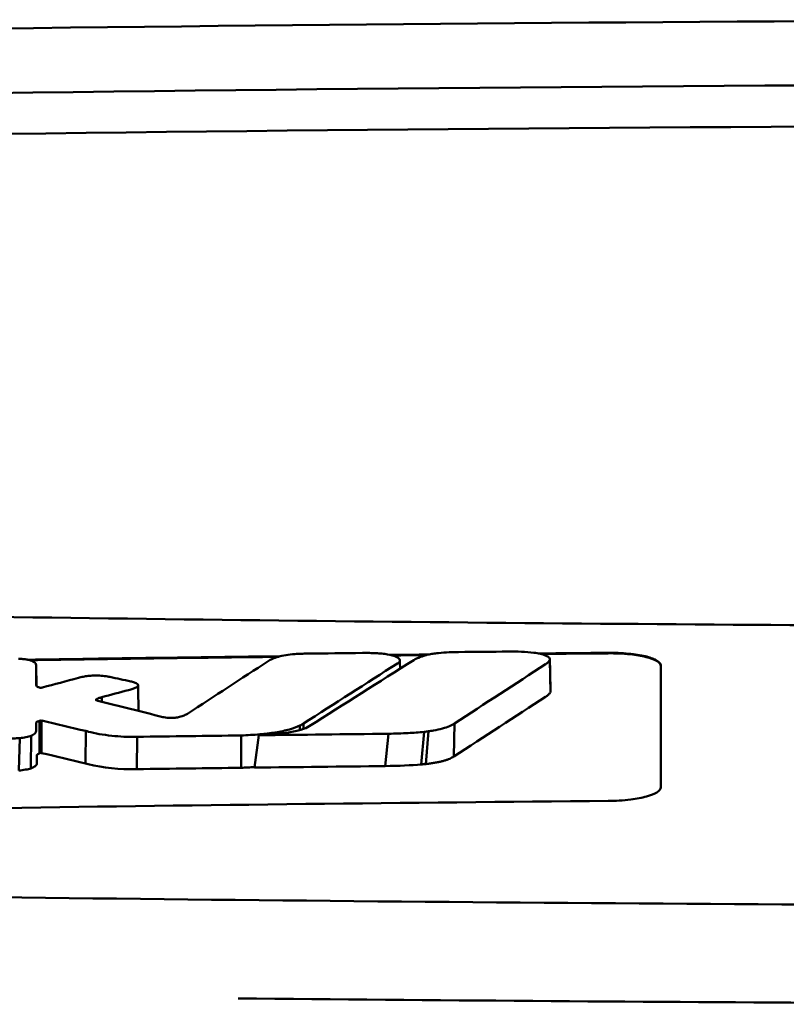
# Model space of a CAD drawing. Header units: millimetres. Extents: x 372 to 822, y 173 to 683.
# Tile 8 of 11: x 570 to 584, y 665 to 683. Entities that reach past the tile are written whole.
import ezdxf

# ---------------------------------------------------------------- set-up
doc = ezdxf.new("R2010")
doc.units = ezdxf.units.MM
doc.layers.add('Visible (ISO)', color=7, linetype='Continuous', lineweight=50)

msp = doc.modelspace()

# ---------------------------------------------------------------- linework, layer by layer
at = {"layer": 'Visible (ISO)'}
for p, q in [((570.12, 671.136), (570.128, 670.738)), ((579.906, 671.241), (579.916, 670.62)), ((570.121, 670.754), (570.121, 670.756)), ((571.264, 670.485), (571.264, 670.47)), ((571.37, 670.528), (571.374, 670.439)), ((570.183, 670.077), (570.182, 669.457)), ((570.205, 670.082), (570.199, 669.465)), ((570.225, 670.08), (570.219, 669.464)), ((575.211, 670.026), (575.212, 669.924)), ((578.09, 670.027), (578.076, 669.397)), ((571.064, 669.884), (571.059, 669.267)), ((575.145, 669.989), (575.146, 669.903)), ((576.835, 669.832), (576.768, 669.215)), ((577.512, 669.868), (577.457, 669.246)), ((577.593, 669.878), (577.547, 669.254)), ((569.807, 669.749), (569.79, 669.131)), ((570.024, 669.794), (570.021, 669.172)), ((572.044, 669.774), (572.041, 669.157)), ((574.028, 669.183), (574.029, 669.799)), ((574.279, 669.186), (574.364, 669.803))]:
    msp.add_line(p, q, dxfattribs=at)
for centre, major_axis, ratio, start_param, end_param in [((596.281, 654.218), (250.217, -0.007), 0.116796, 1.571075, 1.752137), ((596.436, 657.208), (225.492, 0.002), 0.110939, 1.570719, 1.791596), ((596.457, 657.177), (-227.223, 0), 0.106767, 4.71241, 4.92951), ((279.968, -2806.191), (-235.079, 3524.364), 0.687287, 6.065929, 6.066443), ((570.077, 669.696), (25.972, -6.076), 0.015321, 1.536366, 1.568667), ((596.15, -1114.461), (-1784.851, -1.513), 0.999745, 4.722363, 4.723748), ((571.109, 671.017), (6.766, -1.024), 0.083118, 5.966235, 6.005906), ((572.039, 669.777), (0.152, 0.003), 0.020884, 4.663305, 4.744135), ((596.18, -1117.5), (1787.892, 0), 0.999745, 1.583186, 1.584297), ((571.222, 669.664), (1.323, -0.316), 0.311917, 4.663131, 4.702558), ((849.077, 1375.486), (-278.359, -706.106), 0.063886, 0.008479, 0.026829), ((409.682, 694.046), (168.534, -24.577), 0.021127, 6.155066, 6.191262), ((596.672, -1134.791), (1804.576, 0), 0.999745, 1.583344, 1.584446), ((596.431, -1115.604), (-1785.382, -1.767), 0.999745, 4.722413, 4.723807)]:
    msp.add_ellipse(centre, major_axis=major_axis, ratio=ratio, start_param=start_param, end_param=end_param, dxfattribs=at)
for points, knots in [([(550.347, 672.429), (557.968, 672.241), (565.603, 672.101), (577.141, 671.96), (580.988, 671.925), (586.774, 671.889), (588.708, 671.88), (592.491, 671.869), (594.305, 671.865), (596.204, 671.865)], [0.000811, 0.000811, 0.000811, 0.000811, 2.334672, 2.334672, 3.49801, 3.49801, 4.08174, 4.08174, 4.638981, 4.638981, 4.638981, 4.638981]), ([(575.05, 671.35), (574.99, 671.346), (574.933, 671.34), (574.825, 671.323), (574.775, 671.312), (574.734, 671.299)], [-0.0377179, -0.0377179, -0.0377179, -0.0377179, -0.01935504, -0.01935504, 0, 0, 0, 0]), ([(575.288, 671.359), (575.248, 671.359), (575.209, 671.358), (575.13, 671.355), (575.089, 671.353), (575.05, 671.35)], [-0.02402213, -0.02402213, -0.02402213, -0.02402213, -0.01224647, -0.01224647, 0, 0, 0, 0]), ([(576.593, 671.367), (576.553, 671.369), (576.513, 671.37), (576.428, 671.372), (576.383, 671.372), (576.338, 671.371)], [-0.02574903, -0.02574903, -0.02574903, -0.02574903, -0.01343066, -0.01343066, 0, 0, 0, 0]), ([(577.015, 671.179), (577.031, 671.19), (577.041, 671.202), (577.052, 671.226), (577.051, 671.239), (577.032, 671.27), (577.006, 671.288), (576.928, 671.32), (576.877, 671.333), (576.782, 671.35), (576.745, 671.355), (576.67, 671.363), (576.632, 671.366), (576.593, 671.367)], [-0.1007335, -0.1007335, -0.1007335, -0.1007335, -0.0864518, -0.0864518, -0.070815, -0.070815, -0.0477471, -0.0477471, -0.0248109, -0.0248109, -0.0119957, -0.0119957, 0, 0, 0, 0]), ([(577.314, 671.237), (577.346, 671.257), (577.387, 671.277), (577.481, 671.311), (577.531, 671.326), (577.588, 671.339)], [0, 0, 0, 0, 0.0264811, 0.0264811, 0.04942684, 0.04942684, 0.04942684, 0.04942684]), ([(577.588, 671.339), (577.616, 671.345), (577.647, 671.351), (577.712, 671.362), (577.747, 671.366), (577.783, 671.37)], [0, 0, 0, 0, 0.01146668, 0.01146668, 0.02292794, 0.02292794, 0.02292794, 0.02292794]), ([(577.783, 671.37), (577.85, 671.376), (577.918, 671.381), (578.047, 671.387), (578.106, 671.388), (578.166, 671.389)], [0, 0, 0, 0, 0.02130972, 0.02130972, 0.03920168, 0.03920168, 0.03920168, 0.03920168]), ([(579.12, 671.398), (579.203, 671.399), (579.285, 671.398), (579.447, 671.391), (579.526, 671.385), (579.599, 671.376)], [0, 0, 0, 0, 0.02493845, 0.02493845, 0.04990411, 0.04990411, 0.04990411, 0.04990411]), ([(579.599, 671.376), (579.646, 671.37), (579.688, 671.363), (579.765, 671.345), (579.799, 671.334), (579.857, 671.31), (579.879, 671.297), (579.905, 671.269), (579.91, 671.255), (579.906, 671.241)], [0, 0, 0, 0, 0.01587272, 0.01587272, 0.03235839, 0.03235839, 0.05026104, 0.05026104, 0.06761699, 0.06761699, 0.06761699, 0.06761699]), ([(581.02, 671.374), (581.083, 671.375), (581.147, 671.374), (581.277, 671.369), (581.344, 671.364), (581.525, 671.347), (581.631, 671.33), (581.809, 671.288), (581.88, 671.262), (581.961, 671.218), (581.983, 671.202), (582.013, 671.167), (582.02, 671.149), (582.02, 671.132)], [0.000001, 0.000001, 0.000001, 0.000001, 0.0189524, 0.0189524, 0.0399692, 0.0399692, 0.0779065, 0.0779065, 0.1155872, 0.1155872, 0.137348, 0.137348, 0.1589354, 0.1589354, 0.1589354, 0.1589354]), ([(581.02, 671.364), (581.086, 671.365), (581.151, 671.364), (581.292, 671.358), (581.367, 671.353), (581.551, 671.333), (581.653, 671.316), (581.823, 671.273), (581.89, 671.248), (581.965, 671.205), (581.986, 671.189), (582.014, 671.155), (582.02, 671.139), (582.02, 671.122)], [0.000001, 0.000001, 0.000001, 0.000001, 0.0196149, 0.0196149, 0.0431871, 0.0431871, 0.0806063, 0.0806063, 0.1171477, 0.1171477, 0.1383045, 0.1383045, 0.1589286, 0.1589286, 0.1589286, 0.1589286]), ([(570.058, 671.211), (570.045, 671.218), (570.03, 671.224), (569.994, 671.235), (569.973, 671.24), (569.925, 671.249), (569.898, 671.253), (569.842, 671.258), (569.813, 671.26), (569.783, 671.261)], [-0.03642364, -0.03642364, -0.03642364, -0.03642364, -0.02759296, -0.02759296, -0.01849049, -0.01849049, -0.00911385, -0.00911385, 0, 0, 0, 0]), ([(570.12, 671.136), (570.12, 671.149), (570.115, 671.162), (570.095, 671.187), (570.079, 671.2), (570.058, 671.211)], [-0.03215724, -0.03215724, -0.03215724, -0.03215724, -0.01616009, -0.01616009, 0, 0, 0, 0]), ([(574.734, 671.299), (574.691, 671.286), (574.653, 671.273), (574.589, 671.245), (574.563, 671.23), (574.54, 671.216)], [-0.03864588, -0.03864588, -0.03864588, -0.03864588, -0.01880031, -0.01880031, 0, 0, 0, 0]), ([(577.002, 671.171), (577.004, 671.172), (577.006, 671.174), (577.011, 671.176), (577.013, 671.178), (577.015, 671.179)], [-0.003491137, -0.003491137, -0.003491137, -0.003491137, -0.001745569, -0.001745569, 0, 0, 0, 0]), ([(579.906, 671.241), (579.901, 671.227), (579.892, 671.213), (579.864, 671.185), (579.847, 671.171), (579.826, 671.157)], [0, 0, 0, 0, 0.01712312, 0.01712312, 0.03473945, 0.03473945, 0.03473945, 0.03473945]), ([(571.479, 670.924), (571.443, 670.93), (571.403, 670.935), (571.314, 670.941), (571.265, 670.942), (571.18, 670.939), (571.144, 670.936), (571.077, 670.929), (571.046, 670.924), (571.018, 670.919)], [-0.0498323, -0.0498323, -0.0498323, -0.0498323, -0.03617176, -0.03617176, -0.02170588, -0.02170588, -0.0105717, -0.0105717, 0, 0, 0, 0]), ([(570.19, 670.71), (570.183, 670.712), (570.176, 670.714), (570.16, 670.719), (570.153, 670.722), (570.143, 670.727), (570.139, 670.729), (570.126, 670.739), (570.122, 670.746), (570.121, 670.754)], [-0.02048694, -0.02048694, -0.02048694, -0.02048694, -0.01661307, -0.01661307, -0.01236262, -0.01236262, -0.00927922, -0.00927922, 0, 0, 0, 0]), ([(571.018, 670.919), (571.002, 670.916), (570.986, 670.912), (570.955, 670.905), (570.94, 670.901), (570.925, 670.897)], [-0.01248959, -0.01248959, -0.01248959, -0.01248959, -0.006512, -0.006512, 0, 0, 0, 0]), ([(571.524, 670.915), (571.516, 670.916), (571.509, 670.918), (571.494, 670.921), (571.486, 670.922), (571.479, 670.924)], [-0.005954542, -0.005954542, -0.005954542, -0.005954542, -0.00297727, -0.00297727, 0, 0, 0, 0]), ([(571.958, 670.821), (571.952, 670.822), (571.947, 670.823), (571.935, 670.826), (571.929, 670.827), (571.923, 670.829)], [-0.00490164, -0.00490164, -0.00490164, -0.00490164, -0.002450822, -0.002450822, 0, 0, 0, 0]), ([(572.024, 670.715), (572.04, 670.723), (572.051, 670.733), (572.063, 670.751), (572.063, 670.761), (572.052, 670.781), (572.04, 670.79), (572.006, 670.807), (571.984, 670.814), (571.958, 670.821)], [-0.04671997, -0.04671997, -0.04671997, -0.04671997, -0.03538139, -0.03538139, -0.02350504, -0.02350504, -0.01139688, -0.01139688, 0, 0, 0, 0]), ([(570.227, 670.71), (570.225, 670.71), (570.222, 670.709), (570.216, 670.709), (570.212, 670.708), (570.209, 670.708), (570.209, 670.708), (570.208, 670.708), (570.208, 670.708), (570.207, 670.708), (570.206, 670.708), (570.203, 670.708), (570.2, 670.709), (570.194, 670.709), (570.192, 670.71), (570.19, 670.71)], [-0.004606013, -0.004606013, -0.004606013, -0.004606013, -0.003438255, -0.003438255, -0.002112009, -0.002112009, -0.002029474, -0.002029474, -0.001947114, -0.001947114, -0.001614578, -0.001614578, -0.000682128, -0.000682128, 0, 0, 0, 0]), ([(570.24, 670.713), (570.238, 670.712), (570.236, 670.712), (570.232, 670.711), (570.229, 670.71), (570.227, 670.71)], [-0.00169855, -0.00169855, -0.00169855, -0.00169855, -0.000849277, -0.000849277, 0, 0, 0, 0]), ([(571.881, 670.664), (571.91, 670.671), (571.935, 670.679), (571.984, 670.696), (572.005, 670.705), (572.024, 670.715)], [-0.02471221, -0.02471221, -0.02471221, -0.02471221, -0.01263472, -0.01263472, 0, 0, 0, 0]), ([(579.916, 670.62), (579.907, 670.606), (579.895, 670.592), (579.865, 670.564), (579.846, 670.55), (579.825, 670.536)], [0, 0, 0, 0, 0.01745385, 0.01745385, 0.03518305, 0.03518305, 0.03518305, 0.03518305]), ([(571.268, 670.467), (571.264, 670.47), (571.261, 670.473), (571.259, 670.478), (571.26, 670.482), (571.264, 670.485)], [-0.0073251, -0.0073251, -0.0073251, -0.0073251, -0.003944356, -0.003944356, 0, 0, 0, 0]), ([(571.264, 670.485), (571.268, 670.488), (571.272, 670.491), (571.283, 670.497), (571.289, 670.5), (571.3, 670.505), (571.305, 670.507), (571.327, 670.516), (571.348, 670.522), (571.37, 670.528)], [-0.02035992, -0.02035992, -0.02035992, -0.02035992, -0.01645196, -0.01645196, -0.0122888, -0.0122888, -0.00943827, -0.00943827, 0, 0, 0, 0]), ([(571.293, 670.459), (571.288, 670.46), (571.284, 670.461), (571.275, 670.464), (571.272, 670.466), (571.268, 670.467)], [-0.004403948, -0.004403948, -0.004403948, -0.004403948, -0.002275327, -0.002275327, 0, 0, 0, 0]), ([(573.005, 670.214), (572.988, 670.203), (572.967, 670.192), (572.916, 670.171), (572.884, 670.16), (572.848, 670.151)], [-0.02994324, -0.02994324, -0.02994324, -0.02994324, -0.01548431, -0.01548431, 0, 0, 0, 0]), ([(570.121, 670.039), (570.121, 670.043), (570.122, 670.047), (570.129, 670.055), (570.135, 670.059), (570.147, 670.064), (570.151, 670.066), (570.166, 670.071), (570.176, 670.074), (570.183, 670.077)], [-0.01251254, -0.01251254, -0.01251254, -0.01251254, -0.00901213, -0.00901213, -0.00544118, -0.00544118, -0.00386807, -0.00386807, 0, 0, 0, 0]), ([(570.121, 669.887), (570.121, 669.901), (570.121, 669.923), (570.121, 669.938), (570.121, 669.95), (570.121, 669.988), (570.121, 670.014), (570.121, 670.039)], [0, 0, 0, 0, 0.0162879, 0.0162879, 0.0977077, 0.0977077, 0.2605668, 0.2605668, 0.2605668, 0.2605668]), ([(570.183, 670.077), (570.187, 670.078), (570.191, 670.078), (570.198, 670.08), (570.201, 670.081), (570.205, 670.082)], [-0.00300659, -0.00300659, -0.00300659, -0.00300659, -0.001503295, -0.001503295, 0, 0, 0, 0]), ([(570.205, 670.082), (570.206, 670.082), (570.208, 670.082), (570.212, 670.083), (570.213, 670.083), (570.214, 670.083), (570.215, 670.083), (570.215, 670.083), (570.215, 670.083), (570.215, 670.083), (570.215, 670.083), (570.216, 670.083), (570.217, 670.082), (570.219, 670.082), (570.221, 670.082), (570.223, 670.081), (570.224, 670.081), (570.225, 670.08)], [-0.002281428, -0.002281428, -0.002281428, -0.002281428, -0.001665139, -0.001665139, -0.001287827, -0.001287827, -0.001274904, -0.001274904, -0.00126194, -0.00126194, -0.001209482, -0.001209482, -0.000987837, -0.000987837, -0.000549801, -0.000549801, 0, 0, 0, 0]), ([(572.555, 670.145), (572.552, 670.146), (572.548, 670.147), (572.541, 670.148), (572.538, 670.149), (572.535, 670.15)], [-0.002881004, -0.002881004, -0.002881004, -0.002881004, -0.001440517, -0.001440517, 0, 0, 0, 0]), ([(572.848, 670.151), (572.837, 670.148), (572.825, 670.146), (572.798, 670.141), (572.783, 670.139), (572.742, 670.135), (572.715, 670.134), (572.663, 670.134), (572.638, 670.135), (572.593, 670.139), (572.573, 670.142), (572.555, 670.145)], [-0.03228767, -0.03228767, -0.03228767, -0.03228767, -0.02770248, -0.02770248, -0.02275386, -0.02275386, -0.01468895, -0.01468895, -0.00707707, -0.00707707, 0, 0, 0, 0]), ([(575.145, 669.989), (575.157, 669.995), (575.168, 670.001), (575.19, 670.014), (575.2, 670.02), (575.211, 670.026)], [-0.01617209, -0.01617209, -0.01617209, -0.01617209, -0.00808599, -0.00808599, 0, 0, 0, 0]), ([(578.09, 670.027), (578.064, 670.009), (578.034, 669.993), (577.995, 669.976), (577.956, 669.96), (577.912, 669.945), (577.86, 669.931), (577.808, 669.917), (577.748, 669.904), (577.687, 669.893), (577.657, 669.887), (577.625, 669.882), (577.593, 669.878)], [0, 0, 0, 0, 0.2297075, 0.2297075, 0.2297075, 0.4574814, 0.4574814, 0.4574814, 0.6826089, 0.6826089, 0.6826089, 0.7908188, 0.7908188, 0.7908188, 0.7908188]), ([(570.024, 669.794), (570.059, 669.809), (570.084, 669.825), (570.114, 669.857), (570.121, 669.872), (570.121, 669.887)], [-0.03917193, -0.03917193, -0.03917193, -0.03917193, -0.0186408, -0.0186408, 0, 0, 0, 0]), ([(571.115, 669.871), (571.243, 669.839), (571.392, 669.811), (571.636, 669.785), (571.713, 669.779), (571.872, 669.772), (571.951, 669.772), (572.032, 669.773)], [-0.105367, -0.105367, -0.105367, -0.105367, -0.0488724, -0.0488724, -0.0241035, -0.0241035, 0, 0, 0, 0]), ([(574.029, 669.799), (574.147, 669.804), (574.265, 669.811), (574.482, 669.83), (574.582, 669.842), (574.775, 669.873), (574.865, 669.892), (575.025, 669.937), (575.091, 669.962), (575.145, 669.989)], [-0.1396927, -0.1396927, -0.1396927, -0.1396927, -0.1039474, -0.1039474, -0.0713068, -0.0713068, -0.0361761, -0.0361761, 0, 0, 0, 0]), ([(574.364, 669.803), (574.469, 669.808), (574.573, 669.815), (574.763, 669.832), (574.849, 669.843), (575.018, 669.87), (575.097, 669.888), (575.232, 669.929), (575.285, 669.951), (575.324, 669.976)], [0, 0, 0, 0, 0.0316908, 0.0316908, 0.0599134, 0.0599134, 0.0913031, 0.0913031, 0.1228865, 0.1228865, 0.1228865, 0.1228865]), ([(577.512, 669.868), (577.414, 669.858), (577.311, 669.85), (577.086, 669.838), (576.959, 669.834), (576.835, 669.832)], [0, 0, 0, 0, 0.0313472, 0.0313472, 0.06861154, 0.06861154, 0.06861154, 0.06861154]), ([(569.572, 669.737), (569.611, 669.738), (569.65, 669.739), (569.728, 669.743), (569.768, 669.746), (569.807, 669.749)], [-0.02385699, -0.02385699, -0.02385699, -0.02385699, -0.01223524, -0.01223524, 0, 0, 0, 0]), ([(569.807, 669.749), (569.85, 669.753), (569.891, 669.759), (569.965, 669.774), (569.998, 669.784), (570.024, 669.794)], [-0.02836789, -0.02836789, -0.02836789, -0.02836789, -0.01466479, -0.01466479, 0, 0, 0, 0]), ([(570.133, 669.416), (570.133, 669.419), (570.133, 669.421), (570.134, 669.424), (570.135, 669.426), (570.137, 669.429), (570.139, 669.432), (570.141, 669.433), (570.142, 669.435), (570.145, 669.437), (570.146, 669.438), (570.148, 669.439), (570.149, 669.44), (570.151, 669.441), (570.153, 669.442), (570.155, 669.443), (570.157, 669.444), (570.159, 669.445), (570.161, 669.446), (570.163, 669.447), (570.165, 669.448), (570.167, 669.449), (570.17, 669.45), (570.172, 669.451), (570.174, 669.452), (570.177, 669.454), (570.18, 669.455), (570.182, 669.457)], [0, 0, 0, 0, 0.0303952, 0.0303952, 0.0303952, 0.062529, 0.062529, 0.062529, 0.0836646, 0.0836646, 0.0836646, 0.0973848, 0.0973848, 0.0973848, 0.1111615, 0.1111615, 0.1111615, 0.1249801, 0.1249801, 0.1249801, 0.1388281, 0.1388281, 0.1388281, 0.1526703, 0.1526703, 0.1526703, 0.1727383, 0.1727383, 0.1727383, 0.1727383]), ([(570.182, 669.457), (570.185, 669.458), (570.187, 669.46), (570.193, 669.463), (570.196, 669.464), (570.199, 669.465)], [-0.003660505, -0.003660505, -0.003660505, -0.003660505, -0.001830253, -0.001830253, 0, 0, 0, 0]), ([(570.199, 669.465), (570.199, 669.465), (570.199, 669.465), (570.199, 669.465), (570.199, 669.465), (570.199, 669.465), (570.199, 669.465), (570.199, 669.465), (570.199, 669.465), (570.199, 669.465), (570.199, 669.465), (570.199, 669.465), (570.199, 669.465), (570.199, 669.465), (570.199, 669.465), (570.199, 669.465), (570.199, 669.465), (570.199, 669.465), (570.199, 669.465), (570.199, 669.465), (570.199, 669.465), (570.199, 669.465), (570.2, 669.465), (570.2, 669.465), (570.2, 669.465), (570.2, 669.465), (570.2, 669.466), (570.2, 669.466), (570.2, 669.466), (570.2, 669.466), (570.2, 669.466), (570.2, 669.466), (570.2, 669.466), (570.2, 669.466), (570.2, 669.466), (570.201, 669.466), (570.201, 669.466), (570.201, 669.466), (570.201, 669.466), (570.201, 669.466), (570.201, 669.466), (570.201, 669.466), (570.201, 669.466), (570.201, 669.466), (570.202, 669.466), (570.202, 669.466), (570.202, 669.466), (570.202, 669.466), (570.202, 669.466), (570.202, 669.466), (570.202, 669.466), (570.203, 669.466), (570.203, 669.466), (570.203, 669.466), (570.203, 669.466), (570.203, 669.466), (570.203, 669.466), (570.204, 669.466), (570.204, 669.466), (570.204, 669.466), (570.204, 669.466), (570.204, 669.466), (570.205, 669.466), (570.205, 669.466), (570.205, 669.466), (570.205, 669.466), (570.205, 669.466), (570.205, 669.466), (570.206, 669.466), (570.206, 669.466), (570.206, 669.466), (570.206, 669.466), (570.206, 669.466), (570.206, 669.466), (570.206, 669.466), (570.207, 669.466), (570.207, 669.466), (570.207, 669.466), (570.207, 669.466), (570.207, 669.466), (570.207, 669.466), (570.208, 669.466), (570.208, 669.466), (570.208, 669.466), (570.208, 669.466), (570.208, 669.466), (570.209, 669.466), (570.209, 669.466), (570.209, 669.466), (570.209, 669.466), (570.209, 669.466), (570.209, 669.466), (570.21, 669.466), (570.21, 669.466), (570.21, 669.466), (570.21, 669.466), (570.21, 669.466), (570.21, 669.466), (570.211, 669.466), (570.211, 669.466), (570.211, 669.466), (570.211, 669.466), (570.211, 669.466), (570.211, 669.466), (570.212, 669.466), (570.212, 669.466), (570.212, 669.466), (570.212, 669.466), (570.212, 669.466), (570.212, 669.466), (570.212, 669.466), (570.213, 669.466), (570.213, 669.466), (570.213, 669.466), (570.213, 669.466), (570.213, 669.466), (570.213, 669.466), (570.214, 669.466), (570.214, 669.466), (570.214, 669.466), (570.214, 669.466), (570.214, 669.466), (570.215, 669.466), (570.215, 669.465), (570.215, 669.465), (570.215, 669.465), (570.215, 669.465), (570.216, 669.465), (570.216, 669.465), (570.216, 669.465), (570.216, 669.465), (570.216, 669.465), (570.217, 669.465), (570.217, 669.465), (570.217, 669.465), (570.217, 669.465), (570.217, 669.465), (570.217, 669.465), (570.218, 669.465), (570.218, 669.465), (570.218, 669.464), (570.218, 669.464), (570.218, 669.464), (570.218, 669.464), (570.219, 669.464), (570.219, 669.464), (570.219, 669.464), (570.219, 669.464)], [0, 0, 0, 0, 0.00010092, 0.00010092, 0.00010092, 0.00021421, 0.00021421, 0.00021421, 0.00034191, 0.00034191, 0.00034191, 0.00048614, 0.00048614, 0.00048614, 0.0006491, 0.0006491, 0.0006491, 0.00083295, 0.00083295, 0.00083295, 0.0010398, 0.0010398, 0.0010398, 0.00127155, 0.00127155, 0.00127155, 0.00152985, 0.00152985, 0.00152985, 0.00181601, 0.00181601, 0.00181601, 0.00213099, 0.00213099, 0.00213099, 0.00247531, 0.00247531, 0.00247531, 0.00284913, 0.00284913, 0.00284913, 0.0032522, 0.0032522, 0.0032522, 0.00368392, 0.00368392, 0.00368392, 0.00414337, 0.00414337, 0.00414337, 0.00462932, 0.00462932, 0.00462932, 0.00514025, 0.00514025, 0.00514025, 0.00567435, 0.00567435, 0.00567435, 0.00622948, 0.00622948, 0.00622948, 0.00680328, 0.00680328, 0.00680328, 0.00722748, 0.00722748, 0.00722748, 0.00765639, 0.00765639, 0.00765639, 0.00809021, 0.00809021, 0.00809021, 0.00853045, 0.00853045, 0.00853045, 0.00898118, 0.00898118, 0.00898118, 0.00944983, 0.00944983, 0.00944983, 0.01019771, 0.01019771, 0.01019771, 0.01072731, 0.01072731, 0.01072731, 0.01127043, 0.01127043, 0.01127043, 0.01182038, 0.01182038, 0.01182038, 0.01237373, 0.01237373, 0.01237373, 0.01292903, 0.01292903, 0.01292903, 0.01348579, 0.01348579, 0.01348579, 0.01404385, 0.01404385, 0.01404385, 0.01460318, 0.01460318, 0.01460318, 0.01516377, 0.01516377, 0.01516377, 0.01572559, 0.01572559, 0.01572559, 0.01628856, 0.01628856, 0.01628856, 0.01719056, 0.01719056, 0.01719056, 0.01809498, 0.01809498, 0.01809498, 0.01900069, 0.01900069, 0.01900069, 0.01990628, 0.01990628, 0.01990628, 0.02081008, 0.02081008, 0.02081008, 0.02171014, 0.02171014, 0.02171014, 0.0226042, 0.0226042, 0.0226042, 0.02403673, 0.02403673, 0.02403673, 0.02490235, 0.02490235, 0.02490235, 0.02514715, 0.02514715, 0.02514715, 0.02514715]), ([(570.021, 669.172), (570.058, 669.186), (570.086, 669.2), (570.124, 669.232), (570.133, 669.248), (570.133, 669.264)], [-0.0393647, -0.0393647, -0.0393647, -0.0393647, -0.02005998, -0.02005998, 0, 0, 0, 0]), ([(570.133, 669.264), (570.133, 669.278), (570.133, 669.3), (570.133, 669.315), (570.133, 669.328), (570.133, 669.366), (570.133, 669.391), (570.133, 669.416)], [0, 0, 0, 0, 0.0163048, 0.0163048, 0.0978171, 0.0978171, 0.2608531, 0.2608531, 0.2608531, 0.2608531]), ([(577.547, 669.254), (577.528, 669.252), (577.508, 669.25), (577.489, 669.249), (577.479, 669.248), (577.467, 669.247), (577.457, 669.246)], [0, 0, 0, 0, 0.05948342, 0.05948342, 0.05948342, 0.09287765, 0.09287765, 0.09287765, 0.09287765]), ([(578.076, 669.397), (578.066, 669.39), (578.055, 669.383), (578.042, 669.376), (578.03, 669.369), (578.016, 669.363), (578.001, 669.356), (577.986, 669.35), (577.97, 669.343), (577.953, 669.337), (577.935, 669.331), (577.917, 669.325), (577.897, 669.319), (577.877, 669.313), (577.856, 669.308), (577.834, 669.303), (577.812, 669.297), (577.789, 669.292), (577.765, 669.288), (577.741, 669.283), (577.716, 669.278), (577.69, 669.274), (577.665, 669.27), (577.638, 669.266), (577.611, 669.262), (577.59, 669.259), (577.568, 669.257), (577.547, 669.254)], [0, 0, 0, 0, 0.0909424, 0.0909424, 0.0909424, 0.1817542, 0.1817542, 0.1817542, 0.2723918, 0.2723918, 0.2723918, 0.3628196, 0.3628196, 0.3628196, 0.4530191, 0.4530191, 0.4530191, 0.5429943, 0.5429943, 0.5429943, 0.6327704, 0.6327704, 0.6327704, 0.7223865, 0.7223865, 0.7223865, 0.7930355, 0.7930355, 0.7930355, 0.7930355]), ([(569.79, 669.131), (569.836, 669.134), (569.879, 669.14), (569.958, 669.154), (569.992, 669.162), (570.021, 669.172)], [-0.02856182, -0.02856182, -0.02856182, -0.02856182, -0.01439277, -0.01439277, 0, 0, 0, 0]), ([(574.028, 669.183), (574.051, 669.184), (574.07, 669.185), (574.092, 669.186), (574.114, 669.187), (574.132, 669.188), (574.154, 669.189), (574.176, 669.19), (574.195, 669.191), (574.217, 669.193), (574.239, 669.194), (574.257, 669.195), (574.279, 669.197), (574.279, 669.197), (574.28, 669.197), (574.281, 669.197)], [0, 0, 0, 0, 0.0666108, 0.0666108, 0.0666108, 0.1332483, 0.1332483, 0.1332483, 0.1998749, 0.1998749, 0.1998749, 0.2664632, 0.2664632, 0.2664632, 0.2681614, 0.2681614, 0.2681614, 0.2681614]), ([(582.02, 668.81), (582.02, 668.777), (581.995, 668.744), (581.898, 668.685), (581.831, 668.658), (581.662, 668.612), (581.561, 668.593), (581.377, 668.57), (581.302, 668.563), (581.157, 668.554), (581.089, 668.552), (581.02, 668.551)], [0.000001, 0.000001, 0.000001, 0.000001, 0.0401743, 0.0401743, 0.0774188, 0.0774188, 0.1148795, 0.1148795, 0.138742, 0.138742, 0.1592822, 0.1592822, 0.1592822, 0.1592822]), ([(581.02, 668.551), (577.176, 668.518), (573.334, 668.473), (565.622, 668.359), (561.758, 668.289), (557.891, 668.208)], [0.000001, 0.000001, 0.000001, 0.000001, 1.153366, 1.153366, 2.313577, 2.313577, 2.313577, 2.313577]), ([(596.126, 666.545), (586.441, 666.547), (576.762, 666.614), (557.434, 666.879), (547.804, 667.078), (538.299, 667.342)], [0.032666, 0.032666, 0.032666, 0.032666, 2.938218, 2.938218, 5.868286, 5.868286, 5.868286, 5.868286])]:
    msp.add_open_spline(points, degree=3, knots=knots, dxfattribs=at)
for points in [[(576.338, 671.371), (575.988, 671.367), (575.638, 671.363), (575.288, 671.359)], [(576.87, 671.333), (577.112, 671.336), (577.355, 671.339), (577.598, 671.341)], [(576.908, 671.324), (577.123, 671.326), (577.339, 671.328), (577.554, 671.331)], [(578.166, 671.389), (578.484, 671.392), (578.802, 671.395), (579.12, 671.398)], [(579.686, 671.362), (580.131, 671.366), (580.576, 671.37), (581.02, 671.374)], [(579.731, 671.353), (580.161, 671.357), (580.591, 671.361), (581.02, 671.364)], [(569.958, 671.243), (571.561, 671.267), (573.164, 671.289), (574.767, 671.309)], [(569.998, 671.233), (571.575, 671.257), (573.152, 671.279), (574.729, 671.298)], [(570.121, 670.756), (570.121, 670.882), (570.121, 671.009), (570.12, 671.136)], [(574.54, 671.216), (574.029, 670.882), (573.516, 670.548), (573.005, 670.214)], [(575.211, 670.026), (575.808, 670.408), (576.405, 670.789), (577.002, 671.171)], [(575.324, 669.976), (575.989, 670.397), (576.649, 670.816), (577.314, 671.237)], [(577.05, 671.23), (577.051, 671.178), (577.052, 671.125), (577.053, 671.072)], [(579.826, 671.157), (579.248, 670.781), (578.667, 670.403), (578.09, 670.027)], [(579.908, 671.251), (579.911, 671.047), (579.916, 670.843), (579.92, 670.639)], [(582.02, 671.132), (582.02, 670.358), (582.02, 669.583), (582.02, 668.81)], [(570.925, 670.897), (570.697, 670.836), (570.468, 670.774), (570.24, 670.713)], [(571.923, 670.829), (571.79, 670.857), (571.657, 670.886), (571.524, 670.915)], [(572.062, 670.758), (572.065, 670.593), (572.068, 670.429), (572.072, 670.265)], [(571.37, 670.528), (571.541, 670.573), (571.711, 670.619), (571.881, 670.664)], [(579.92, 670.639), (579.921, 670.633), (579.919, 670.627), (579.916, 670.62)], [(579.825, 670.536), (579.243, 670.157), (578.658, 669.776), (578.076, 669.397)], [(571.064, 669.884), (571.081, 669.88), (571.098, 669.876), (571.115, 669.871)], [(570.219, 669.464), (570.499, 669.399), (570.778, 669.333), (571.059, 669.267)], [(572.029, 669.157), (572.033, 669.157), (572.037, 669.157), (572.041, 669.157)], [(596.453, 664.675), (588.945, 664.675), (581.443, 664.713), (573.969, 664.788)]]:
    msp.add_open_spline(points, degree=3, dxfattribs=at)

doc.saveas('drawing.dxf')
